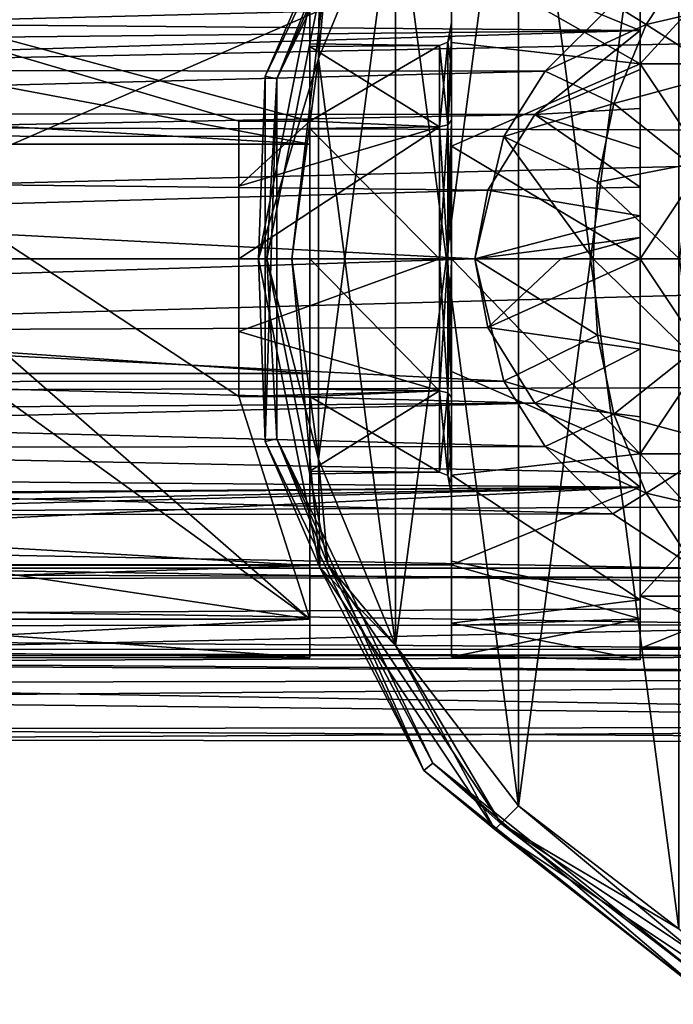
# Model space of a CAD drawing. Header units: millimetres. Extents: x -109 to 171, y -66 to 35.
# Tile 88 of 185: x 31 to 58, y -32 to 10. Entities that reach past the tile are written whole.
import ezdxf

# ---------------------------------------------------------------- set-up
doc = ezdxf.new("R2010")
doc.units = ezdxf.units.MM
doc.header["$LTSCALE"] = 65.185185
for name, color, linetype in [('19', 7, 'CONTINUOUS'), ('20', 7, 'CONTINUOUS'), ('21', 7, 'CONTINUOUS'), ('22', 7, 'CONTINUOUS'), ('3', 7, 'CONTINUOUS'), ('4', 7, 'CONTINUOUS'), ('50', 7, 'CONTINUOUS'), ('51', 7, 'CONTINUOUS'), ('52', 7, 'CONTINUOUS'), ('53', 7, 'CONTINUOUS'), ('55', 7, 'CONTINUOUS'), ('57', 7, 'CONTINUOUS'), ('58', 7, 'CONTINUOUS'), ('59', 7, 'CONTINUOUS'), ('606', 7, 'CONTINUOUS'), ('607', 7, 'CONTINUOUS'), ('608', 7, 'CONTINUOUS'), ('609', 7, 'CONTINUOUS'), ('610', 7, 'CONTINUOUS'), ('611', 7, 'CONTINUOUS'), ('617', 7, 'CONTINUOUS'), ('628', 7, 'CONTINUOUS'), ('629', 7, 'CONTINUOUS'), ('63', 7, 'CONTINUOUS'), ('630', 7, 'CONTINUOUS'), ('64', 7, 'CONTINUOUS'), ('79', 7, 'CONTINUOUS'), ('80', 7, 'CONTINUOUS')]:
    doc.layers.add(name, color=color, linetype=linetype)

msp = doc.modelspace()

# ---------------------------------------------------------------- linework, layer by layer
at = {"layer": '19', "color": 7, "linetype": 'CONTINUOUS', "true_color": 0xe0f2ff}
for points in [[(55.842, 10.795, -17.428), (59.342, 13.099, -15.769), (57.247, 9.927, -18.156), (55.842, 10.795, -17.428)], [(57.247, 9.927, -18.156), (59.342, 13.099, -15.769), (62.934, 11.253, -19.072), (57.247, 9.927, -18.156)], [(60.526, 7.839, -22.258), (57.247, 9.927, -18.156), (62.934, 11.253, -19.072), (60.526, 7.839, -22.258)], [(52.97, 7.944, -18.898), (55.842, 10.795, -17.428), (57.247, 9.927, -18.156), (52.97, 7.944, -18.898)], [(55.886, 6.581, -20.107), (52.97, 7.944, -18.898), (57.247, 9.927, -18.156), (55.886, 6.581, -20.107)], [(55.886, 6.581, -20.107), (57.247, 9.927, -18.156), (60.526, 7.839, -22.258), (55.886, 6.581, -20.107)], [(51.218, 5.181, -19.835), (52.97, 7.944, -18.898), (55.886, 6.581, -20.107), (51.218, 5.181, -19.835)], [(59.115, 4.011, -24.611), (55.886, 6.581, -20.107), (60.526, 7.839, -22.258), (59.115, 4.011, -24.611)], [(55.193, 3.239, -21.391), (51.218, 5.181, -19.835), (55.886, 6.581, -20.107), (55.193, 3.239, -21.391)], [(55.193, 3.239, -21.391), (55.886, 6.581, -20.107), (59.115, 4.011, -24.611), (55.193, 3.239, -21.391)], [(50, 0, -20.5), (51.218, 5.181, -19.835), (55, 0, -21.84), (50, 0, -20.5)], [(55, 0, -21.84), (51.218, 5.181, -19.835), (55.193, 3.239, -21.391), (55, 0, -21.84)], [(58.663, 0, -25.505), (55.193, 3.239, -21.391), (59.115, 4.011, -24.611), (58.663, 0, -25.505)], [(55, 0, -21.84), (55.193, 3.239, -21.391), (58.663, 0, -25.505), (55, 0, -21.84)]]:
    msp.add_3dface(points, dxfattribs=at)
at = {"layer": '20', "color": 7, "linetype": 'CONTINUOUS', "true_color": 0xe0f2ff}
for points in [[(51.218, -5.181, -19.835), (50, 0, -20.5), (55.193, -3.239, -21.391), (51.218, -5.181, -19.835)], [(50, 0, -20.5), (55, 0, -21.84), (55.193, -3.239, -21.391), (50, 0, -20.5)], [(55, 0, -21.84), (58.663, 0, -25.505), (59.115, -4.011, -24.611), (55, 0, -21.84)], [(55, 0, -21.84), (59.115, -4.011, -24.611), (55.193, -3.239, -21.391), (55, 0, -21.84)], [(51.218, -5.181, -19.835), (55.193, -3.239, -21.391), (55.886, -6.581, -20.107), (51.218, -5.181, -19.835)], [(55.193, -3.239, -21.391), (59.115, -4.011, -24.611), (55.886, -6.581, -20.107), (55.193, -3.239, -21.391)], [(59.115, -4.011, -24.611), (60.526, -7.839, -22.259), (55.886, -6.581, -20.107), (59.115, -4.011, -24.611)], [(52.971, -7.944, -18.898), (51.218, -5.181, -19.835), (55.886, -6.581, -20.107), (52.971, -7.944, -18.898)], [(52.971, -7.944, -18.898), (55.886, -6.581, -20.107), (57.247, -9.927, -18.156), (52.971, -7.944, -18.898)], [(55.886, -6.581, -20.107), (60.526, -7.839, -22.259), (57.247, -9.927, -18.156), (55.886, -6.581, -20.107)], [(60.526, -7.839, -22.259), (62.933, -11.252, -19.072), (57.247, -9.927, -18.156), (60.526, -7.839, -22.259)], [(55.843, -10.796, -17.427), (52.971, -7.944, -18.898), (57.247, -9.927, -18.156), (55.843, -10.796, -17.427)], [(59.342, -13.099, -15.769), (55.843, -10.796, -17.427), (57.247, -9.927, -18.156), (59.342, -13.099, -15.769)], [(62.933, -11.252, -19.072), (59.342, -13.099, -15.769), (57.247, -9.927, -18.156), (62.933, -11.252, -19.072)]]:
    msp.add_3dface(points, dxfattribs=at)
at = {"layer": '21', "color": 7, "linetype": 'CONTINUOUS', "true_color": 0x45454a}
for points in [[(50, 0, -17), (50.55, -2.908, -16.749), (53.634, 0, -17.498), (50, 0, -17)], [(57, -3.825, -17.856), (57, 0, -18.957), (50.55, -2.908, -16.749), (57, -3.825, -17.856)], [(50.55, -2.908, -16.749), (57, 0, -18.957), (53.634, 0, -17.498), (50.55, -2.908, -16.749)], [(52.531, -6.109, -15.864), (57, -3.825, -17.856), (50.55, -2.908, -16.749), (52.531, -6.109, -15.864)], [(57, -6.687, -16.076), (57, -3.825, -17.856), (52.531, -6.109, -15.864), (57, -6.687, -16.076)], [(57, -9.67, -13.982), (57, -6.687, -16.076), (52.531, -6.109, -15.864), (57, -9.67, -13.982)]]:
    msp.add_3dface(points, dxfattribs=at)
at = {"layer": '22', "color": 7, "linetype": 'CONTINUOUS', "true_color": 0x45454a}
for points in [[(57, 8.013, -15.146), (57, 9.67, -13.982), (52.532, 6.11, -15.864), (57, 8.013, -15.146)], [(57, 6.371, -16.293), (57, 8.013, -15.146), (52.532, 6.11, -15.864), (57, 6.371, -16.293)], [(57, 4.678, -17.379), (57, 6.371, -16.293), (52.532, 6.11, -15.864), (57, 4.678, -17.379)], [(50.55, 2.907, -16.75), (57, 3.028, -18.243), (52.532, 6.11, -15.864), (50.55, 2.907, -16.75)], [(57, 3.028, -18.243), (57, 4.678, -17.379), (52.532, 6.11, -15.864), (57, 3.028, -18.243)], [(57, 1.822, -18.687), (57, 3.028, -18.243), (50.55, 2.907, -16.75), (57, 1.822, -18.687)], [(50, 0, -17), (57, 1.822, -18.687), (50.55, 2.907, -16.75), (50, 0, -17)], [(57, 1.822, -18.687), (50, 0, -17), (57, 0.907, -18.888), (57, 1.822, -18.687)], [(50, 0, -17), (53.634, 0, -17.498), (57, 0.907, -18.888), (50, 0, -17)], [(53.634, 0, -17.498), (57, 0, -18.957), (57, 0.907, -18.888), (53.634, 0, -17.498)]]:
    msp.add_3dface(points, dxfattribs=at)
at = {"layer": '3', "color": 7, "linetype": 'CONTINUOUS', "true_color": 0xe0f2ff}
for points in [[(-99, 5.882, 19.638), (115, 10.25, 17.753), (-99, 11.269, 17.125), (-99, 5.882, 19.638)], [(-53.053, 8.047, -18.855), (-56.015, 10.933, -17.341), (55.842, 10.795, -17.428), (-53.053, 8.047, -18.855)], [(52.97, 7.944, -18.898), (-53.053, 8.047, -18.855), (55.842, 10.795, -17.428), (52.97, 7.944, -18.898)], [(115, 5.306, 19.801), (115, 10.25, 17.753), (-99, 5.882, 19.638), (115, 5.306, 19.801)], [(-51.25, 5.246, -19.817), (-53.053, 8.047, -18.855), (52.97, 7.944, -18.898), (-51.25, 5.246, -19.817)], [(51.218, 5.181, -19.835), (-51.25, 5.246, -19.817), (52.97, 7.944, -18.898), (51.218, 5.181, -19.835)], [(-99, 0, 20.5), (115, 5.306, 19.801), (-99, 5.882, 19.638), (-99, 0, 20.5)], [(115, 0, 20.5), (115, 5.306, 19.801), (-99, 0, 20.5), (115, 0, 20.5)], [(-50, 0, -20.5), (-51.25, 5.246, -19.817), (50, 0, -20.5), (-50, 0, -20.5)], [(50, 0, -20.5), (-51.25, 5.246, -19.817), (51.218, 5.181, -19.835), (50, 0, -20.5)]]:
    msp.add_3dface(points, dxfattribs=at)
at = {"layer": '4', "color": 7, "linetype": 'CONTINUOUS', "true_color": 0xe0f2ff}
for points in [[(115, -5.306, 19.801), (115, 0, 20.5), (-99, -5.882, 19.638), (115, -5.306, 19.801)], [(115, 0, 20.5), (-99, 0, 20.5), (-99, -5.882, 19.638), (115, 0, 20.5)], [(-50, 0, -20.5), (51.218, -5.181, -19.835), (-51.25, -5.246, -19.817), (-50, 0, -20.5)], [(-50, 0, -20.5), (50, 0, -20.5), (51.218, -5.181, -19.835), (-50, 0, -20.5)], [(115, -10.25, 17.753), (115, -5.306, 19.801), (-99, -5.882, 19.638), (115, -10.25, 17.753)], [(-51.25, -5.246, -19.817), (52.971, -7.944, -18.898), (-53.053, -8.047, -18.855), (-51.25, -5.246, -19.817)], [(51.218, -5.181, -19.835), (52.971, -7.944, -18.898), (-51.25, -5.246, -19.817), (51.218, -5.181, -19.835)], [(-99, -11.269, 17.125), (115, -10.25, 17.753), (-99, -5.882, 19.638), (-99, -11.269, 17.125)], [(-53.053, -8.047, -18.855), (55.843, -10.796, -17.427), (-56.016, -10.933, -17.341), (-53.053, -8.047, -18.855)], [(52.971, -7.944, -18.898), (55.843, -10.796, -17.427), (-53.053, -8.047, -18.855), (52.971, -7.944, -18.898)], [(115, -14.496, 14.496), (115, -10.25, 17.753), (-99, -11.269, 17.125), (115, -14.496, 14.496)], [(55.843, -10.796, -17.427), (59.342, -13.099, -15.769), (-56.016, -10.933, -17.341), (55.843, -10.796, -17.427)], [(-56.016, -10.933, -17.341), (59.342, -13.099, -15.769), (-59.331, -13.093, -15.774), (-56.016, -10.933, -17.341)], [(-99, -15.708, 13.172), (115, -14.496, 14.496), (-99, -11.269, 17.125), (-99, -15.708, 13.172)], [(-59.331, -13.093, -15.774), (60.089, -13.488, -15.438), (-60.389, -13.635, -15.308), (-59.331, -13.093, -15.774)], [(59.342, -13.099, -15.769), (60.089, -13.488, -15.438), (-59.331, -13.093, -15.774), (59.342, -13.099, -15.769)], [(-60.389, -13.635, -15.308), (65.339, -15.498, -13.419), (-65.727, -15.605, -13.294), (-60.389, -13.635, -15.308)], [(60.089, -13.488, -15.438), (65.339, -15.498, -13.419), (-60.389, -13.635, -15.308), (60.089, -13.488, -15.438)], [(115, -14.496, 14.496), (-99, -15.708, 13.172), (-0.08, -17, 11.456), (115, -14.496, 14.496)], [(115, -17.753, 10.25), (115, -14.496, 14.496), (-0.08, -17, 11.456), (115, -17.753, 10.25)], [(-65.727, -15.605, -13.294), (70.425, -16.52, -12.139), (-70.831, -16.568, -12.073), (-65.727, -15.605, -13.294)], [(65.339, -15.498, -13.419), (70.425, -16.52, -12.139), (-65.727, -15.605, -13.294), (65.339, -15.498, -13.419)], [(-70.831, -16.568, -12.073), (74.998, -16.803, -11.743), (-75.451, -16.8, -11.747), (-70.831, -16.568, -12.073)], [(70.425, -16.52, -12.139), (74.998, -16.803, -11.743), (-70.831, -16.568, -12.073), (70.425, -16.52, -12.139)], [(-75.451, -16.8, -11.747), (74.998, -16.803, -11.743), (1.968, -17.122, -11.274), (-75.451, -16.8, -11.747)], [(115, -17.753, 10.25), (-0.08, -17, 11.456), (5.46, -17.96, 9.883), (115, -17.753, 10.25)], [(74.998, -16.803, -11.743), (115, -17.753, -10.25), (1.968, -17.122, -11.274), (74.998, -16.803, -11.743)], [(1.968, -17.122, -11.274), (115, -17.753, -10.25), (7.043, -18.634, -8.546), (1.968, -17.122, -11.274)], [(115, -19.801, 5.306), (115, -17.753, 10.25), (5.46, -17.96, 9.883), (115, -19.801, 5.306)], [(115, -17.753, -10.25), (115, -19.801, -5.306), (7.043, -18.634, -8.546), (115, -17.753, -10.25)], [(9.182, -19.897, 4.936), (115, -19.801, 5.306), (5.46, -17.96, 9.883), (9.182, -19.897, 4.936)], [(7.043, -18.634, -8.546), (115, -19.801, -5.306), (9.797, -20.35, -2.472), (7.043, -18.634, -8.546)], [(115, -20.5), (115, -19.801, 5.306), (9.182, -19.897, 4.936), (115, -20.5)], [(9.797, -20.35, -2.472), (115, -20.5), (9.182, -19.897, 4.936), (9.797, -20.35, -2.472)], [(115, -19.801, -5.306), (115, -20.5), (9.797, -20.35, -2.472), (115, -19.801, -5.306)]]:
    msp.add_3dface(points, dxfattribs=at)
at = {"layer": '50', "color": 7, "linetype": 'CONTINUOUS', "true_color": 0xe0f2ff}
for points in [[(57, 15.245, -7.523), (57, 9.67, -13.982), (57, 14.289, -8.25), (57, 15.245, -7.523)], [(57, 8.259, 14.859), (57, 14.438, 8.975), (57, 8.25, 14.289), (57, 8.259, 14.859)], [(57, 8.25, 14.289), (57, 14.438, 8.975), (57, 14.289, 8.25), (57, 8.25, 14.289)], [(57, 14.289, -8.25), (57, 9.67, -13.982), (57, 8.25, -14.289), (57, 14.289, -8.25)], [(57, 9.67, -13.982), (57, 8.013, -15.146), (57, 8.25, -14.289), (57, 9.67, -13.982)], [(57, 0, 17), (57, 8.259, 14.859), (57, 0, 16.5), (57, 0, 17)], [(57, 0, 16.5), (57, 8.259, 14.859), (57, 8.25, 14.289), (57, 0, 16.5)], [(57, 8.013, -15.146), (57, 6.371, -16.293), (57, 8.25, -14.289), (57, 8.013, -15.146)], [(57, 8.25, -14.289), (57, 6.371, -16.293), (57, 0, -16.5), (57, 8.25, -14.289)], [(57, 6.371, -16.293), (57, 4.678, -17.379), (57, 0, -16.5), (57, 6.371, -16.293)], [(57, -3.825, -17.856), (57, -6.687, -16.076), (57, 4.678, -17.379), (57, -3.825, -17.856)], [(57, -3.825, -17.856), (57, 4.678, -17.379), (57, 3.028, -18.243), (57, -3.825, -17.856)], [(57, 4.678, -17.379), (57, -6.687, -16.076), (57, 0, -16.5), (57, 4.678, -17.379)], [(57, -3.825, -17.856), (57, 3.028, -18.243), (57, 1.822, -18.687), (57, -3.825, -17.856)], [(57, -3.825, -17.856), (57, 1.822, -18.687), (57, 0.907, -18.888), (57, -3.825, -17.856)], [(57, 0, -18.957), (57, -3.825, -17.856), (57, 0.907, -18.888), (57, 0, -18.957)], [(57, 0, -16.5), (57, -6.687, -16.076), (57, -8.25, -14.289), (57, 0, -16.5)], [(57, -8.259, 14.859), (57, 0, 17), (57, 0, 16.5), (57, -8.259, 14.859)], [(57, -8.259, 14.859), (57, 0, 16.5), (57, -8.25, 14.289), (57, -8.259, 14.859)], [(57, -6.687, -16.076), (57, -9.67, -13.982), (57, -8.25, -14.289), (57, -6.687, -16.076)], [(57, -8.25, -14.289), (57, -9.67, -13.982), (57, -14.289, -8.25), (57, -8.25, -14.289)], [(57, -14.438, 8.975), (57, -8.259, 14.859), (57, -8.25, 14.289), (57, -14.438, 8.975)], [(57, -14.289, 8.25), (57, -14.438, 8.975), (57, -8.25, 14.289), (57, -14.289, 8.25)], [(57, -9.67, -13.982), (57, -15.245, -7.523), (57, -14.289, -8.25), (57, -9.67, -13.982)], [(57, -16.98, 0.831), (57, -14.438, 8.975), (57, -14.289, 8.25), (57, -16.98, 0.831)], [(57, -16.5), (57, -16.98, 0.831), (57, -14.289, 8.25), (57, -16.5)], [(57, -14.289, -8.25), (57, -15.245, -7.523), (57, -16.5), (57, -14.289, -8.25)], [(57, -15.245, -7.523), (57, -16.98, 0.831), (57, -16.5), (57, -15.245, -7.523)]]:
    msp.add_3dface(points, dxfattribs=at)
at = {"layer": '51', "color": 7, "linetype": 'CONTINUOUS', "true_color": 0xe0f2ff}
for points in [[(49, -12.961, -11), (49, 12.961, -11), (49, 0, -10), (49, -12.961, -11)], [(49, 12.961, -11), (49, 12.805, 11.182), (49, 10, 0), (49, 12.961, -11)], [(49, 0, -10), (49, 12.961, -11), (49, 5.877, -8.091), (49, 0, -10)], [(49, 5.877, -8.091), (49, 12.961, -11), (49, 8.09, -5.879), (49, 5.877, -8.091)], [(49, 8.09, -5.879), (49, 12.961, -11), (49, 9.51, -3.091), (49, 8.09, -5.879)], [(49, 9.51, -3.091), (49, 12.961, -11), (49, 10, 0), (49, 9.51, -3.091)], [(49, 12.805, 11.182), (49, 9.154, 14.325), (49, 10, 0), (49, 12.805, 11.182)], [(49, 10, 0), (49, 9.154, 14.325), (49, 9.51, 3.091), (49, 10, 0)], [(49, 9.51, 3.091), (49, 9.154, 14.325), (49, 8.09, 5.879), (49, 9.51, 3.091)], [(49, 9.154, 14.325), (49, 4.768, 16.318), (49, 8.09, 5.879), (49, 9.154, 14.325)], [(49, 8.09, 5.879), (49, 4.768, 16.318), (49, 5.877, 8.091), (49, 8.09, 5.879)], [(49, 4.768, 16.318), (49, 0, 17), (49, 5.877, 8.091), (49, 4.768, 16.318)], [(49, 0, 17), (49, 0, 10), (49, 5.877, 8.091), (49, 0, 17)], [(49, -5.877, -8.091), (49, -12.961, -11), (49, 0, -10), (49, -5.877, -8.091)], [(49, 0, 17), (49, -4.768, 16.318), (49, 0, 10), (49, 0, 17)], [(49, 0, 10), (49, -4.768, 16.318), (49, -5.877, 8.091), (49, 0, 10)], [(49, -4.768, 16.318), (49, -9.154, 14.325), (49, -5.877, 8.091), (49, -4.768, 16.318)], [(49, -8.09, -5.879), (49, -12.961, -11), (49, -5.877, -8.091), (49, -8.09, -5.879)], [(49, -5.877, 8.091), (49, -9.154, 14.325), (49, -8.09, 5.879), (49, -5.877, 8.091)], [(49, -9.51, -3.091), (49, -12.961, -11), (49, -8.09, -5.879), (49, -9.51, -3.091)], [(49, -8.09, 5.879), (49, -9.154, 14.325), (49, -9.51, 3.091), (49, -8.09, 5.879)], [(49, -9.154, 14.325), (49, -12.805, 11.182), (49, -9.51, 3.091), (49, -9.154, 14.325)], [(49, -12.805, 11.182), (49, -12.961, -11), (49, -9.51, -3.091), (49, -12.805, 11.182)], [(49, -9.51, 3.091), (49, -12.805, 11.182), (49, -10, 0), (49, -9.51, 3.091)], [(49, -10, 0), (49, -12.805, 11.182), (49, -9.51, -3.091), (49, -10, 0)], [(49, -15.427, 7.141), (49, -12.961, -11), (49, -12.805, 11.182), (49, -15.427, 7.141)], [(49, -15.527, -6.923), (49, -12.961, -11), (49, -15.427, 7.141), (49, -15.527, -6.923)], [(49, -16.811, 2.527), (49, -15.527, -6.923), (49, -15.427, 7.141), (49, -16.811, 2.527)], [(49, -16.845, -2.29), (49, -15.527, -6.923), (49, -16.811, 2.527), (49, -16.845, -2.29)]]:
    msp.add_3dface(points, dxfattribs=at)
at = {"layer": '52', "color": 7, "linetype": 'CONTINUOUS', "true_color": 0xe0f2ff}
for points in [[(49, 12.961, -11), (49, -12.961, -11), (-10.57, -12.961, -11), (49, 12.961, -11)], [(-7.385, 12.961, -11), (49, 12.961, -11), (-10.57, -12.961, -11), (-7.385, 12.961, -11)]]:
    msp.add_3dface(points, dxfattribs=at)
at = {"layer": '53', "color": 7, "linetype": 'CONTINUOUS', "true_color": 0xe0f2ff}
for points in [[(43, 5.831, -7.5), (43, 9.104, -2.714), (43, 15.256, -7.5), (43, 5.831, -7.5)], [(43, 15.256, -7.5), (43, 9.104, -2.714), (43, 12.983, 10.975), (43, 15.256, -7.5)], [(43, 8.986, 3.082), (43, 5.521, 7.731), (43, 12.983, 10.975), (43, 8.986, 3.082)], [(43, 12.983, 10.975), (43, 5.521, 7.731), (43, 4.856, 16.292), (43, 12.983, 10.975)], [(43, 9.104, -2.714), (43, 8.986, 3.082), (43, 12.983, 10.975), (43, 9.104, -2.714)], [(43, 5.521, 7.731), (43, 0, 9.5), (43, 4.856, 16.292), (43, 5.521, 7.731)], [(43, 4.856, 16.292), (43, 0, 9.5), (43, -4.856, 16.292), (43, 4.856, 16.292)], [(43, -4.856, 16.292), (43, 0, 9.5), (43, -5.521, 7.731), (43, -4.856, 16.292)], [(43, -12.983, 10.975), (43, -4.856, 16.292), (43, -8.986, 3.082), (43, -12.983, 10.975)], [(43, -8.986, 3.082), (43, -4.856, 16.292), (43, -5.521, 7.731), (43, -8.986, 3.082)], [(43, -5.831, -7.5), (43, -15.256, -7.5), (43, -9.104, -2.714), (43, -5.831, -7.5)], [(43, -9.104, -2.714), (43, -12.983, 10.975), (43, -8.986, 3.082), (43, -9.104, -2.714)], [(43, -15.256, -7.5), (43, -12.983, 10.975), (43, -9.104, -2.714), (43, -15.256, -7.5)], [(43, -16.873, 2.076), (43, -12.983, 10.975), (43, -15.256, -7.5), (43, -16.873, 2.076)]]:
    msp.add_3dface(points, dxfattribs=at)
at = {"layer": '55', "color": 7, "linetype": 'CONTINUOUS', "true_color": 0xe0f2ff}
for points in [[(43, 5.831, -7.5), (43, 15.256, -7.5), (8.047, 15.256, -7.5), (43, 5.831, -7.5)], [(43, 5.831, -7.5), (8.047, 15.256, -7.5), (40, 5.831, -7.5), (43, 5.831, -7.5)], [(8.047, 10, -7.5), (43, -15.256, -7.5), (8.047, 15.256, -7.5), (8.047, 10, -7.5)], [(8.047, 15.256, -7.5), (43, -15.256, -7.5), (40, -5.831, -7.5), (8.047, 15.256, -7.5)], [(40, 5.831, -7.5), (8.047, 15.256, -7.5), (40, -5.831, -7.5), (40, 5.831, -7.5)], [(8.047, -10, -7.5), (43, -15.256, -7.5), (8.047, 10, -7.5), (8.047, -10, -7.5)], [(43, -15.256, -7.5), (43, -5.831, -7.5), (40, -5.831, -7.5), (43, -15.256, -7.5)], [(43, -15.256, -7.5), (8.047, -10, -7.5), (8.047, -15.256, -7.5), (43, -15.256, -7.5)]]:
    msp.add_3dface(points, dxfattribs=at)
at = {"layer": '57', "color": 7, "linetype": 'CONTINUOUS', "true_color": 0xe0f2ff}
for points in [[(40, 5.831, -7.5), (40, -5.831, -7.5), (40, 3.082, -8.986), (40, 5.831, -7.5)], [(40, 3.082, -8.986), (40, -5.831, -7.5), (40, 0, -9.5), (40, 3.082, -8.986)], [(40, 0, -9.5), (40, -5.831, -7.5), (40, -3.082, -8.986), (40, 0, -9.5)]]:
    msp.add_3dface(points, dxfattribs=at)
at = {"layer": '58', "color": 7, "linetype": 'CONTINUOUS', "true_color": 0xe0f2ff}
for points in [[(43, 8.986, 3.082), (43, 9.104, -2.714), (48.5, 9.035, 2.936), (43, 8.986, 3.082)], [(43, 9.104, -2.714), (43, 5.831, -7.5), (48.5, 9.035, -2.936), (43, 9.104, -2.714)], [(48.5, 9.035, 2.936), (43, 9.104, -2.714), (48.5, 9.035, -2.936), (48.5, 9.035, 2.936)], [(48.5, 5.584, 7.686), (43, 8.986, 3.082), (48.5, 9.035, 2.936), (48.5, 5.584, 7.686)], [(48.5, 9.035, -2.936), (43, 5.831, -7.5), (48.5, 5.584, -7.686), (48.5, 9.035, -2.936)], [(43, 5.521, 7.731), (43, 8.986, 3.082), (48.5, 5.584, 7.686), (43, 5.521, 7.731)], [(43, 5.831, -7.5), (40, 5.831, -7.5), (40, 3.082, -8.986), (43, 5.831, -7.5)], [(43, 5.831, -7.5), (40, 3.082, -8.986), (48.5, 5.584, -7.686), (43, 5.831, -7.5)], [(40, 3.082, -8.986), (40, 0, -9.5), (48.5, 5.584, -7.686), (40, 3.082, -8.986)], [(48.5, 5.584, -7.686), (40, 0, -9.5), (48.5, 0, -9.5), (48.5, 5.584, -7.686)], [(48.5, 0, 9.5), (43, 5.521, 7.731), (48.5, 5.584, 7.686), (48.5, 0, 9.5)], [(43, 0, 9.5), (43, 5.521, 7.731), (48.5, 0, 9.5), (43, 0, 9.5)]]:
    msp.add_3dface(points, dxfattribs=at)
at = {"layer": '59', "color": 7, "linetype": 'CONTINUOUS', "true_color": 0xe0f2ff}
for points in [[(57, 8.25, 14.289), (57, 14.289, 8.25), (62.5, 8.25, 14.289), (57, 8.25, 14.289)], [(62.5, 8.25, 14.289), (57, 14.289, 8.25), (62.5, 14.289, 8.25), (62.5, 8.25, 14.289)], [(57, 14.289, -8.25), (57, 8.25, -14.289), (62.5, 14.289, -8.25), (57, 14.289, -8.25)], [(62.5, 14.289, -8.25), (57, 8.25, -14.289), (62.5, 8.25, -14.289), (62.5, 14.289, -8.25)], [(57, 0, 16.5), (57, 8.25, 14.289), (62.5, 0, 16.5), (57, 0, 16.5)], [(62.5, 0, 16.5), (57, 8.25, 14.289), (62.5, 8.25, 14.289), (62.5, 0, 16.5)], [(57, 8.25, -14.289), (57, 0, -16.5), (62.5, 8.25, -14.289), (57, 8.25, -14.289)], [(62.5, 8.25, -14.289), (57, 0, -16.5), (62.5, 0, -16.5), (62.5, 8.25, -14.289)]]:
    msp.add_3dface(points, dxfattribs=at)
at = {"layer": '606', "linetype": 'CONTINUOUS'}
for points in [[(41.121, 7.733, -51.5), (43.436, 13.074, -50.086), (47.831, 21.666, -51.5), (41.121, 7.733, -51.5)], [(43.366, 8.477, -49.5), (46.639, 16.377, -49.5), (43.436, 13.074, -50.086), (43.366, 8.477, -49.5)], [(40.836, 0, -50.086), (43.366, 8.477, -49.5), (43.436, 13.074, -50.086), (40.836, 0, -50.086)], [(40.836, 0, -50.086), (43.436, 13.074, -50.086), (41.121, 7.733, -51.5), (40.836, 0, -50.086)], [(42.25, 0, -49.5), (43.366, 8.477, -49.5), (40.836, 0, -50.086), (42.25, 0, -49.5)], [(41.121, -7.733, -51.5), (40.836, 0, -50.086), (41.121, 7.733, -51.5), (41.121, -7.733, -51.5)], [(43.436, -13.074, -50.086), (42.25, 0, -49.5), (40.836, 0, -50.086), (43.436, -13.074, -50.086)], [(43.436, -13.074, -50.086), (40.836, 0, -50.086), (41.121, -7.733, -51.5), (43.436, -13.074, -50.086)], [(43.366, -8.477, -49.5), (42.25, 0, -49.5), (43.436, -13.074, -50.086), (43.366, -8.477, -49.5)], [(47.831, -21.666, -51.5), (43.436, -13.074, -50.086), (41.121, -7.733, -51.5), (47.831, -21.666, -51.5)], [(46.639, -16.377, -49.5), (43.366, -8.477, -49.5), (43.436, -13.074, -50.086), (46.639, -16.377, -49.5)], [(50.842, -24.158, -50.086), (46.639, -16.377, -49.5), (43.436, -13.074, -50.086), (50.842, -24.158, -50.086)], [(50.842, -24.158, -50.086), (43.436, -13.074, -50.086), (47.831, -21.666, -51.5), (50.842, -24.158, -50.086)], [(51.845, -23.16, -49.5), (46.639, -16.377, -49.5), (50.842, -24.158, -50.086), (51.845, -23.16, -49.5)], [(59.923, -31.309, -51.5), (50.842, -24.158, -50.086), (47.831, -21.666, -51.5), (59.923, -31.309, -51.5)], [(61.926, -31.564, -50.086), (51.845, -23.16, -49.5), (50.842, -24.158, -50.086), (61.926, -31.564, -50.086)], [(58.629, -28.365, -49.5), (51.845, -23.16, -49.5), (61.926, -31.564, -50.086), (58.629, -28.365, -49.5)], [(61.926, -31.564, -50.086), (50.842, -24.158, -50.086), (59.923, -31.309, -51.5), (61.926, -31.564, -50.086)]]:
    msp.add_3dface(points, dxfattribs=at)
at = {"layer": '607', "linetype": 'CONTINUOUS'}
for points in [[(41.121, 7.733, -51.5), (47.831, 21.666, -51.5), (41.121, 7.732, -74.5), (41.121, 7.733, -51.5)], [(41.121, 7.732, -74.5), (47.831, 21.666, -51.5), (47.831, 21.666, -74.5), (41.121, 7.732, -74.5)], [(41.121, -7.733, -51.5), (41.121, 7.733, -51.5), (41.121, -7.732, -74.5), (41.121, -7.733, -51.5)], [(41.121, -7.732, -74.5), (41.121, 7.733, -51.5), (41.121, 7.732, -74.5), (41.121, -7.732, -74.5)], [(47.831, -21.666, -74.5), (41.121, -7.733, -51.5), (41.121, -7.732, -74.5), (47.831, -21.666, -74.5)], [(47.831, -21.666, -51.5), (41.121, -7.733, -51.5), (47.831, -21.666, -74.5), (47.831, -21.666, -51.5)], [(59.923, -31.309, -51.5), (47.831, -21.666, -51.5), (59.923, -31.309, -74.5), (59.923, -31.309, -51.5)], [(59.923, -31.309, -74.5), (47.831, -21.666, -51.5), (47.831, -21.666, -74.5), (59.923, -31.309, -74.5)]]:
    msp.add_3dface(points, dxfattribs=at)
at = {"layer": '608', "linetype": 'CONTINUOUS'}
for points in [[(41.121, 7.732, -74.5), (47.831, 21.666, -74.5), (41.609, 7.621, -74.5), (41.121, 7.732, -74.5)], [(41.609, 7.621, -74.5), (47.831, 21.666, -74.5), (48.222, 21.354, -74.5), (41.609, 7.621, -74.5)], [(41.121, -7.732, -74.5), (41.121, 7.732, -74.5), (41.609, 7.621, -74.5), (41.121, -7.732, -74.5)], [(41.609, -7.621, -74.5), (41.121, -7.732, -74.5), (41.609, 7.621, -74.5), (41.609, -7.621, -74.5)], [(47.831, -21.666, -74.5), (41.121, -7.732, -74.5), (41.609, -7.621, -74.5), (47.831, -21.666, -74.5)], [(48.222, -21.354, -74.5), (47.831, -21.666, -74.5), (41.609, -7.621, -74.5), (48.222, -21.354, -74.5)], [(59.923, -31.309, -74.5), (47.831, -21.666, -74.5), (48.222, -21.354, -74.5), (59.923, -31.309, -74.5)], [(60.14, -30.858, -74.5), (59.923, -31.309, -74.5), (48.222, -21.354, -74.5), (60.14, -30.858, -74.5)]]:
    msp.add_3dface(points, dxfattribs=at)
at = {"layer": '609', "linetype": 'CONTINUOUS'}
for points in [[(41.609, 7.621, -51.5), (48.222, 21.354, -74.5), (48.222, 21.355, -51.5), (41.609, 7.621, -51.5)], [(41.609, 7.621, -74.5), (48.222, 21.354, -74.5), (41.609, 7.621, -51.5), (41.609, 7.621, -74.5)], [(41.609, -7.621, -74.5), (41.609, 7.621, -74.5), (41.609, -7.621, -51.5), (41.609, -7.621, -74.5)], [(41.609, -7.621, -51.5), (41.609, 7.621, -74.5), (41.609, 7.621, -51.5), (41.609, -7.621, -51.5)], [(48.222, -21.354, -74.5), (41.609, -7.621, -74.5), (48.222, -21.355, -51.5), (48.222, -21.354, -74.5)], [(48.222, -21.355, -51.5), (41.609, -7.621, -74.5), (41.609, -7.621, -51.5), (48.222, -21.355, -51.5)], [(60.14, -30.858, -74.5), (48.222, -21.354, -74.5), (60.139, -30.858, -51.5), (60.14, -30.858, -74.5)], [(60.139, -30.858, -51.5), (48.222, -21.354, -74.5), (48.222, -21.355, -51.5), (60.139, -30.858, -51.5)]]:
    msp.add_3dface(points, dxfattribs=at)
at = {"layer": '610', "linetype": 'CONTINUOUS'}
for points in [[(41.609, 7.621, -51.5), (48.222, 21.355, -51.5), (43.763, 12.939, -50.439), (41.609, 7.621, -51.5)], [(43.366, 8.477, -50), (43.763, 12.939, -50.439), (46.639, 16.377, -50), (43.366, 8.477, -50)], [(41.189, 0, -50.439), (41.609, 7.621, -51.5), (43.763, 12.939, -50.439), (41.189, 0, -50.439)], [(41.189, 0, -50.439), (43.763, 12.939, -50.439), (42.25, 0, -50), (41.189, 0, -50.439)], [(42.25, 0, -50), (43.763, 12.939, -50.439), (43.366, 8.477, -50), (42.25, 0, -50)], [(41.609, -7.621, -51.5), (41.609, 7.621, -51.5), (41.189, 0, -50.439), (41.609, -7.621, -51.5)], [(43.763, -12.939, -50.439), (41.609, -7.621, -51.5), (41.189, 0, -50.439), (43.763, -12.939, -50.439)], [(43.763, -12.939, -50.439), (41.189, 0, -50.439), (43.366, -8.477, -50), (43.763, -12.939, -50.439)], [(43.366, -8.477, -50), (41.189, 0, -50.439), (42.25, 0, -50), (43.366, -8.477, -50)], [(48.222, -21.355, -51.5), (41.609, -7.621, -51.5), (43.763, -12.939, -50.439), (48.222, -21.355, -51.5)], [(46.639, -16.377, -50), (43.763, -12.939, -50.439), (43.366, -8.477, -50), (46.639, -16.377, -50)], [(51.092, -23.908, -50.439), (48.222, -21.355, -51.5), (43.763, -12.939, -50.439), (51.092, -23.908, -50.439)], [(51.092, -23.908, -50.439), (43.763, -12.939, -50.439), (46.639, -16.377, -50), (51.092, -23.908, -50.439)], [(51.845, -23.16, -50), (51.092, -23.908, -50.439), (46.639, -16.377, -50), (51.845, -23.16, -50)], [(60.139, -30.858, -51.5), (48.222, -21.355, -51.5), (51.092, -23.908, -50.439), (60.139, -30.858, -51.5)], [(58.629, -28.365, -50), (51.092, -23.908, -50.439), (51.845, -23.16, -50), (58.629, -28.365, -50)], [(62.061, -31.237, -50.439), (60.139, -30.858, -51.5), (51.092, -23.908, -50.439), (62.061, -31.237, -50.439)], [(62.061, -31.237, -50.439), (51.092, -23.908, -50.439), (58.629, -28.365, -50), (62.061, -31.237, -50.439)]]:
    msp.add_3dface(points, dxfattribs=at)
at = {"layer": '611', "linetype": 'CONTINUOUS'}
for points in [[(58.629, -28.365, -50), (51.845, -23.16, -50), (58.629, 28.365, -50), (58.629, -28.365, -50)], [(51.845, -23.16, -50), (51.845, 23.16, -50), (58.629, 28.365, -50), (51.845, -23.16, -50)], [(51.845, -23.16, -50), (46.639, -16.377, -50), (51.845, 23.16, -50), (51.845, -23.16, -50)], [(46.639, -16.377, -50), (46.639, 16.377, -50), (51.845, 23.16, -50), (46.639, -16.377, -50)], [(46.639, -16.377, -50), (43.366, -8.477, -50), (46.639, 16.377, -50), (46.639, -16.377, -50)], [(43.366, -8.477, -50), (43.366, 8.477, -50), (46.639, 16.377, -50), (43.366, -8.477, -50)], [(43.366, -8.477, -50), (42.25, 0, -50), (43.366, 8.477, -50), (43.366, -8.477, -50)]]:
    msp.add_3dface(points, dxfattribs=at)
at = {"layer": '617', "linetype": 'CONTINUOUS'}
for points in [[(58.629, 28.365, -49.5), (51.845, 23.16, -49.5), (58.629, -28.365, -49.5), (58.629, 28.365, -49.5)], [(51.845, 23.16, -49.5), (46.639, 16.377, -49.5), (51.845, -23.16, -49.5), (51.845, 23.16, -49.5)], [(51.845, 23.16, -49.5), (51.845, -23.16, -49.5), (58.629, -28.365, -49.5), (51.845, 23.16, -49.5)], [(46.639, 16.377, -49.5), (43.366, 8.477, -49.5), (46.639, -16.377, -49.5), (46.639, 16.377, -49.5)], [(46.639, 16.377, -49.5), (46.639, -16.377, -49.5), (51.845, -23.16, -49.5), (46.639, 16.377, -49.5)], [(43.366, 8.477, -49.5), (42.25, 0, -49.5), (43.366, -8.477, -49.5), (43.366, 8.477, -49.5)], [(43.366, 8.477, -49.5), (43.366, -8.477, -49.5), (46.639, -16.377, -49.5), (43.366, 8.477, -49.5)]]:
    msp.add_3dface(points, dxfattribs=at)
at = {"layer": '628', "color": 7, "linetype": 'CONTINUOUS', "true_color": 0x45454a}
for points in [[(57, 9.67, -13.982), (57, 15.245, -7.523), (49, 12.961, -11), (57, 9.67, -13.982)], [(57, 14.438, 8.975), (57, 8.259, 14.859), (49, 12.805, 11.182), (57, 14.438, 8.975)], [(-61.757, 10.664, -13.239), (57, 9.67, -13.982), (49, 12.961, -11), (-61.757, 10.664, -13.239)], [(57, 8.259, 14.859), (49, 9.154, 14.325), (49, 12.805, 11.182), (57, 8.259, 14.859)], [(57, 9.67, -13.982), (-61.757, 10.664, -13.239), (-58.253, 8.489, -14.729), (57, 9.67, -13.982)], [(57, 9.67, -13.982), (-58.253, 8.489, -14.729), (-55.896, 6.21, -15.825), (57, 9.67, -13.982)], [(52.532, 6.11, -15.864), (57, 9.67, -13.982), (-55.896, 6.21, -15.825), (52.532, 6.11, -15.864)], [(57, 8.259, 14.859), (49, 4.768, 16.318), (49, 9.154, 14.325), (57, 8.259, 14.859)], [(57, 8.259, 14.859), (57, 0, 17), (49, 4.768, 16.318), (57, 8.259, 14.859)], [(52.532, 6.11, -15.864), (-55.896, 6.21, -15.825), (-54.478, 4.036, -16.514), (52.532, 6.11, -15.864)], [(50.55, 2.907, -16.75), (52.532, 6.11, -15.864), (-54.478, 4.036, -16.514), (50.55, 2.907, -16.75)], [(57, 0, 17), (49, 0, 17), (49, 4.768, 16.318), (57, 0, 17)], [(-53.5, 0, -17), (50.55, 2.907, -16.75), (-54.478, 4.036, -16.514), (-53.5, 0, -17)], [(50, 0, -17), (50.55, 2.907, -16.75), (-53.5, 0, -17), (50, 0, -17)]]:
    msp.add_3dface(points, dxfattribs=at)
at = {"layer": '629', "color": 7, "linetype": 'CONTINUOUS', "true_color": 0x45454a}
for points in [[(-96.5, 4.856, 16.292), (-96.5, 12.983, 10.975), (43, 4.856, 16.292), (-96.5, 4.856, 16.292)], [(43, 4.856, 16.292), (-96.5, 12.983, 10.975), (0, 12.961, 11), (43, 4.856, 16.292)], [(43, 12.983, 10.975), (43, 4.856, 16.292), (0, 12.961, 11), (43, 12.983, 10.975)], [(-96.5, -4.856, 16.292), (-96.5, 4.856, 16.292), (43, -4.856, 16.292), (-96.5, -4.856, 16.292)], [(-96.5, 4.856, 16.292), (43, 4.856, 16.292), (43, -4.856, 16.292), (-96.5, 4.856, 16.292)], [(-96.5, -4.856, 16.292), (43, -4.856, 16.292), (43, -12.983, 10.975), (-96.5, -4.856, 16.292)], [(-96.5, -4.856, 16.292), (43, -12.983, 10.975), (0, -12.961, 11), (-96.5, -4.856, 16.292)], [(43, -12.983, 10.975), (5.791, -14.196, 9.352), (0, -12.961, 11), (43, -12.983, 10.975)], [(43, -12.983, 10.975), (43, -16.873, 2.076), (5.791, -14.196, 9.352), (43, -12.983, 10.975)], [(43, -16.873, 2.076), (10.151, -16.463, 4.239), (5.791, -14.196, 9.352), (43, -16.873, 2.076)], [(43, -15.256, -7.5), (8.047, -15.256, -7.5), (10.861, -16.91, -1.746), (43, -15.256, -7.5)], [(43, -16.873, 2.076), (43, -15.256, -7.5), (10.861, -16.91, -1.746), (43, -16.873, 2.076)], [(43, -16.873, 2.076), (10.861, -16.91, -1.746), (10.151, -16.463, 4.239), (43, -16.873, 2.076)]]:
    msp.add_3dface(points, dxfattribs=at)
at = {"layer": '63', "color": 7, "linetype": 'CONTINUOUS', "true_color": 0xe0f2ff}
for points in [[(40, 0, -9.5), (40, -3.082, -8.986), (48.5, 0, -9.5), (40, 0, -9.5)], [(48.5, 0, -9.5), (40, -3.082, -8.986), (48.5, -5.584, -7.686), (48.5, 0, -9.5)], [(43, -5.521, 7.731), (43, 0, 9.5), (48.5, -5.584, 7.686), (43, -5.521, 7.731)], [(43, 0, 9.5), (48.5, 0, 9.5), (48.5, -5.584, 7.686), (43, 0, 9.5)], [(40, -3.082, -8.986), (40, -5.831, -7.5), (48.5, -5.584, -7.686), (40, -3.082, -8.986)], [(40, -5.831, -7.5), (43, -5.831, -7.5), (48.5, -5.584, -7.686), (40, -5.831, -7.5)], [(43, -8.986, 3.082), (43, -5.521, 7.731), (48.5, -5.584, 7.686), (43, -8.986, 3.082)], [(48.5, -5.584, -7.686), (43, -5.831, -7.5), (48.5, -9.035, -2.936), (48.5, -5.584, -7.686)], [(48.5, -9.035, 2.936), (43, -8.986, 3.082), (48.5, -5.584, 7.686), (48.5, -9.035, 2.936)], [(43, -5.831, -7.5), (43, -9.104, -2.714), (48.5, -9.035, -2.936), (43, -5.831, -7.5)], [(43, -9.104, -2.714), (43, -8.986, 3.082), (48.5, -9.035, 2.936), (43, -9.104, -2.714)], [(48.5, -9.035, -2.936), (43, -9.104, -2.714), (48.5, -9.035, 2.936), (48.5, -9.035, -2.936)]]:
    msp.add_3dface(points, dxfattribs=at)
at = {"layer": '630', "color": 7, "linetype": 'CONTINUOUS', "true_color": 0x45454a}
for points in [[(50.55, -2.908, -16.749), (50, 0, -17), (-54.143, -3.286, -16.679), (50.55, -2.908, -16.749)], [(50, 0, -17), (-53.5, 0, -17), (-54.143, -3.286, -16.679), (50, 0, -17)], [(57, 0, 17), (57, -8.259, 14.859), (49, 0, 17), (57, 0, 17)], [(57, -8.259, 14.859), (49, -4.768, 16.318), (49, 0, 17), (57, -8.259, 14.859)], [(52.531, -6.109, -15.864), (50.55, -2.908, -16.749), (-54.143, -3.286, -16.679), (52.531, -6.109, -15.864)], [(52.531, -6.109, -15.864), (-54.143, -3.286, -16.679), (-56.45, -6.844, -15.562), (52.531, -6.109, -15.864)], [(57, -8.259, 14.859), (49, -9.154, 14.325), (49, -4.768, 16.318), (57, -8.259, 14.859)], [(57, -9.67, -13.982), (52.531, -6.109, -15.864), (-58.554, -8.719, -14.594), (57, -9.67, -13.982)], [(52.531, -6.109, -15.864), (-56.45, -6.844, -15.562), (-58.554, -8.719, -14.594), (52.531, -6.109, -15.864)], [(57, -8.259, 14.859), (57, -14.438, 8.975), (49, -9.154, 14.325), (57, -8.259, 14.859)], [(57, -9.67, -13.982), (-58.554, -8.719, -14.594), (-61.48, -10.526, -13.349), (57, -9.67, -13.982)], [(57, -14.438, 8.975), (49, -12.805, 11.182), (49, -9.154, 14.325), (57, -14.438, 8.975)], [(-68.801, -12.961, -11), (57, -9.67, -13.982), (-65.115, -12.021, -12.02), (-68.801, -12.961, -11)], [(57, -9.67, -13.982), (-68.801, -12.961, -11), (-10.57, -12.961, -11), (57, -9.67, -13.982)], [(57, -9.67, -13.982), (-61.888, -10.728, -13.187), (-65.115, -12.021, -12.02), (57, -9.67, -13.982)], [(-61.888, -10.728, -13.187), (57, -9.67, -13.982), (-61.48, -10.526, -13.349), (-61.888, -10.728, -13.187)], [(49, -12.961, -11), (57, -9.67, -13.982), (-10.57, -12.961, -11), (49, -12.961, -11)], [(57, -15.245, -7.523), (57, -9.67, -13.982), (49, -12.961, -11), (57, -15.245, -7.523)], [(57, -14.438, 8.975), (49, -15.427, 7.141), (49, -12.805, 11.182), (57, -14.438, 8.975)], [(57, -15.245, -7.523), (49, -12.961, -11), (49, -15.527, -6.923), (57, -15.245, -7.523)], [(57, -14.438, 8.975), (57, -16.98, 0.831), (49, -15.427, 7.141), (57, -14.438, 8.975)], [(57, -16.98, 0.831), (57, -15.245, -7.523), (49, -16.845, -2.29), (57, -16.98, 0.831)], [(57, -15.245, -7.523), (49, -15.527, -6.923), (49, -16.845, -2.29), (57, -15.245, -7.523)], [(57, -16.98, 0.831), (49, -16.811, 2.527), (49, -15.427, 7.141), (57, -16.98, 0.831)], [(57, -16.98, 0.831), (49, -16.845, -2.29), (49, -16.811, 2.527), (57, -16.98, 0.831)]]:
    msp.add_3dface(points, dxfattribs=at)
at = {"layer": '64', "color": 7, "linetype": 'CONTINUOUS', "true_color": 0xe0f2ff}
for points in [[(57, -8.25, 14.289), (57, 0, 16.5), (62.5, -8.25, 14.289), (57, -8.25, 14.289)], [(57, 0, 16.5), (62.5, 0, 16.5), (62.5, -8.25, 14.289), (57, 0, 16.5)], [(57, 0, -16.5), (57, -8.25, -14.289), (62.5, 0, -16.5), (57, 0, -16.5)], [(62.5, 0, -16.5), (57, -8.25, -14.289), (62.5, -8.25, -14.289), (62.5, 0, -16.5)], [(57, -8.25, -14.289), (57, -14.289, -8.25), (62.5, -8.25, -14.289), (57, -8.25, -14.289)], [(62.5, -8.25, -14.289), (57, -14.289, -8.25), (62.5, -14.289, -8.25), (62.5, -8.25, -14.289)], [(57, -14.289, 8.25), (57, -8.25, 14.289), (62.5, -14.289, 8.25), (57, -14.289, 8.25)], [(62.5, -14.289, 8.25), (57, -8.25, 14.289), (62.5, -8.25, 14.289), (62.5, -14.289, 8.25)], [(57, -14.289, -8.25), (57, -16.5), (62.5, -14.289, -8.25), (57, -14.289, -8.25)], [(57, -16.5), (57, -14.289, 8.25), (62.5, -16.5, 0), (57, -16.5)], [(62.5, -14.289, -8.25), (57, -16.5), (62.5, -16.5, 0), (62.5, -14.289, -8.25)], [(62.5, -16.5, 0), (57, -14.289, 8.25), (62.5, -14.289, 8.25), (62.5, -16.5, 0)]]:
    msp.add_3dface(points, dxfattribs=at)
at = {"layer": '79', "color": 7, "linetype": 'CONTINUOUS', "true_color": 0xe0f2ff}
for points in [[(48.5, -5.584, 7.686), (48.5, 0, 9.5), (48.854, -5.67, 7.804), (48.5, -5.584, 7.686)], [(48.5, 0, 9.5), (48.854, 0, 9.646), (48.854, -5.67, 7.804), (48.5, 0, 9.5)], [(48.5, 0, -9.5), (48.5, -5.584, -7.686), (48.854, 0, -9.646), (48.5, 0, -9.5)], [(48.5, -5.584, -7.686), (48.854, -5.67, -7.804), (48.854, 0, -9.646), (48.5, -5.584, -7.686)], [(49, 0, 10), (49, -5.877, 8.091), (48.854, 0, 9.646), (49, 0, 10)], [(49, -5.877, -8.091), (49, 0, -10), (48.854, -5.67, -7.804), (49, -5.877, -8.091)], [(48.854, -5.67, -7.804), (49, 0, -10), (48.854, 0, -9.646), (48.854, -5.67, -7.804)], [(48.854, 0, 9.646), (49, -5.877, 8.091), (48.854, -5.67, 7.804), (48.854, 0, 9.646)], [(48.5, -5.584, -7.686), (48.5, -9.035, -2.936), (48.854, -5.67, -7.804), (48.5, -5.584, -7.686)], [(48.5, -9.035, 2.936), (48.5, -5.584, 7.686), (48.854, -9.174, 2.981), (48.5, -9.035, 2.936)], [(48.5, -5.584, 7.686), (48.854, -5.67, 7.804), (48.854, -9.174, 2.981), (48.5, -5.584, 7.686)], [(48.5, -9.035, -2.936), (48.854, -9.174, -2.981), (48.854, -5.67, -7.804), (48.5, -9.035, -2.936)], [(49, -5.877, 8.091), (49, -8.09, 5.879), (48.854, -5.67, 7.804), (49, -5.877, 8.091)], [(49, -8.09, 5.879), (49, -9.51, 3.091), (48.854, -5.67, 7.804), (49, -8.09, 5.879)], [(48.854, -5.67, 7.804), (49, -9.51, 3.091), (48.854, -9.174, 2.981), (48.854, -5.67, 7.804)], [(49, -8.09, -5.879), (49, -5.877, -8.091), (48.854, -5.67, -7.804), (49, -8.09, -5.879)], [(48.854, -9.174, -2.981), (49, -8.09, -5.879), (48.854, -5.67, -7.804), (48.854, -9.174, -2.981)], [(49, -9.51, -3.091), (49, -8.09, -5.879), (48.854, -9.174, -2.981), (49, -9.51, -3.091)], [(48.5, -9.035, -2.936), (48.5, -9.035, 2.936), (48.854, -9.174, -2.981), (48.5, -9.035, -2.936)], [(48.5, -9.035, 2.936), (48.854, -9.174, 2.981), (48.854, -9.174, -2.981), (48.5, -9.035, 2.936)], [(49, -9.51, 3.091), (49, -10, 0), (48.854, -9.174, 2.981), (49, -9.51, 3.091)], [(49, -10, 0), (49, -9.51, -3.091), (48.854, -9.174, -2.981), (49, -10, 0)], [(48.854, -9.174, 2.981), (49, -10, 0), (48.854, -9.174, -2.981), (48.854, -9.174, 2.981)]]:
    msp.add_3dface(points, dxfattribs=at)
at = {"layer": '80', "color": 7, "linetype": 'CONTINUOUS', "true_color": 0xe0f2ff}
for points in [[(49, 9.51, -3.091), (49, 10, 0), (48.854, 9.174, -2.981), (49, 9.51, -3.091)], [(49, 10, 0), (49, 9.51, 3.091), (48.854, 9.174, 2.981), (49, 10, 0)], [(48.854, 9.174, -2.981), (49, 10, 0), (48.854, 9.174, 2.981), (48.854, 9.174, -2.981)], [(48.5, 9.035, 2.936), (48.5, 9.035, -2.936), (48.854, 9.174, 2.981), (48.5, 9.035, 2.936)], [(48.5, 9.035, 2.936), (48.854, 9.174, 2.981), (48.854, 5.67, 7.804), (48.5, 9.035, 2.936)], [(48.5, 9.035, -2.936), (48.5, 5.584, -7.686), (48.854, 9.174, -2.981), (48.5, 9.035, -2.936)], [(48.5, 9.035, -2.936), (48.854, 9.174, -2.981), (48.854, 9.174, 2.981), (48.5, 9.035, -2.936)], [(48.5, 5.584, -7.686), (48.854, 5.67, -7.804), (48.854, 9.174, -2.981), (48.5, 5.584, -7.686)], [(49, 8.09, -5.879), (49, 9.51, -3.091), (48.854, 5.67, -7.804), (49, 8.09, -5.879)], [(48.854, 5.67, -7.804), (49, 9.51, -3.091), (48.854, 9.174, -2.981), (48.854, 5.67, -7.804)], [(49, 9.51, 3.091), (49, 8.09, 5.879), (48.854, 9.174, 2.981), (49, 9.51, 3.091)], [(48.854, 9.174, 2.981), (49, 8.09, 5.879), (48.854, 5.67, 7.804), (48.854, 9.174, 2.981)], [(48.5, 5.584, 7.686), (48.5, 9.035, 2.936), (48.854, 5.67, 7.804), (48.5, 5.584, 7.686)], [(49, 5.877, -8.091), (49, 8.09, -5.879), (48.854, 5.67, -7.804), (49, 5.877, -8.091)], [(49, 8.09, 5.879), (49, 5.877, 8.091), (48.854, 5.67, 7.804), (49, 8.09, 5.879)], [(49, 5.877, 8.091), (49, 0, 10), (48.854, 5.67, 7.804), (49, 5.877, 8.091)], [(49, 0, -10), (49, 5.877, -8.091), (48.854, 0, -9.646), (49, 0, -10)], [(48.854, 0, -9.646), (49, 5.877, -8.091), (48.854, 5.67, -7.804), (48.854, 0, -9.646)], [(48.854, 0, 9.646), (48.5, 5.584, 7.686), (48.854, 5.67, 7.804), (48.854, 0, 9.646)], [(48.5, 5.584, -7.686), (48.5, 0, -9.5), (48.854, 5.67, -7.804), (48.5, 5.584, -7.686)], [(48.5, 0, -9.5), (48.854, 0, -9.646), (48.854, 5.67, -7.804), (48.5, 0, -9.5)], [(48.5, 0, 9.5), (48.5, 5.584, 7.686), (48.854, 0, 9.646), (48.5, 0, 9.5)], [(49, 0, 10), (48.854, 0, 9.646), (48.854, 5.67, 7.804), (49, 0, 10)]]:
    msp.add_3dface(points, dxfattribs=at)

doc.saveas('drawing.dxf')
